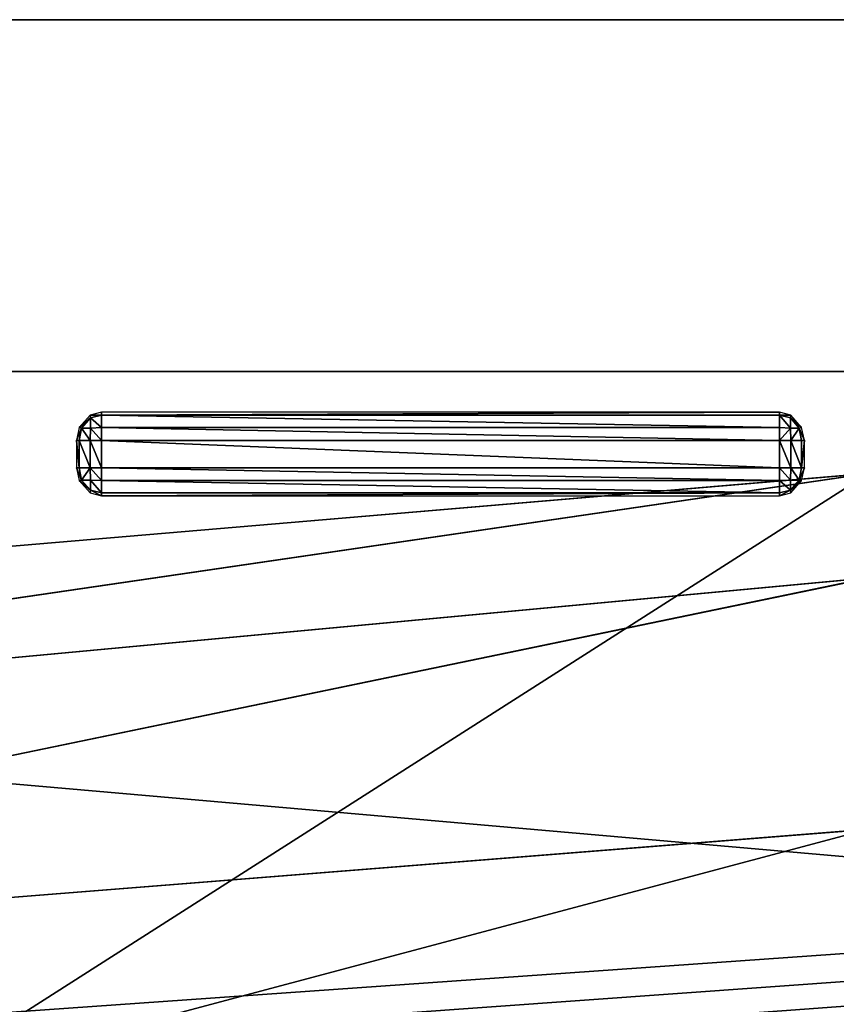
# Model space of a CAD drawing. Extents: x -6.9 to 15.4, y -1.3 to 1.1.
# Tile 18 of 52: x -0.0798 to -0.0584, y -0.2812 to -0.2554. Entities that reach past the tile are written whole.
import ezdxf

# ---------------------------------------------------------------- set-up
doc = ezdxf.new("R2010")
doc.units = 0
doc.header["$LTSCALE"] = 0.0254
doc.layers.get('0').update_dxf_attribs({"color": 13, "linetype": 'CONTINUOUS'})

# ---------------------------------------------------------------- blocks, each defined once
blk = doc.blocks.new('GROUP8_1')
at = {"color": 0}
for p, q in [((0.296252, 0.022473, 0.382048), (-0.296252, 0.022473, 0.382048)), ((0.296252, 0.022473, 0.382048), (-0.296252, 0.022473, 0.382048)), ((-0.289859, 0.022473, -0.309772), (0.291538, 0.022473, -0.309772)), ((-0.289859, 0.022473, -0.309772), (0.291538, 0.022473, -0.309772)), ((0.204504, 0.01323, 0.311502), (-0.203486, 0.01323, 0.311502)), ((-0.203486, 0.01323, 0.259289), (0.204504, 0.01323, 0.259289)), ((-0.203486, 0.01323, 0.259289), (0.204504, 0.01323, 0.259289)), ((0.204504, 0.01323, 0.311502), (-0.203486, 0.01323, 0.311502))]:
    blk.add_line(p, q, dxfattribs=at)
at = {"color": 8}
mesh = blk.add_polyface(dxfattribs=at)
corners = [(-0.298009, 0.022473, 0.38027), (0.291538, 0.022473, -0.309772), (-0.289859, 0.022473, -0.309772), (0.298014, 0.022473, 0.38027), (0.296252, 0.022473, 0.382048), (-0.296252, 0.022473, 0.382048)]
mesh.append_faces([[corners[k] for k in face] for face in [(0, 1, 2), (4, 0, 5)]], dxfattribs={"vtx0": -1, "color": 8})
mesh.append_faces([[corners[k] for k in face] for face in [(1, 0, 3), (3, 0, 4)]], dxfattribs={"vtx0": -1, "vtx1": -1, "color": 8})
mesh = blk.add_polyface(dxfattribs=at)
corners = [(-0.296011, -0.019821, 0.382048), (-0.296252, 0.022473, 0.382048), (-0.296252, -0.018557, 0.382048), (0.296252, 0.022473, 0.382048), (-0.295333, -0.020854, 0.382048), (-0.2943, -0.021532, 0.382048), (-0.293036, -0.021773, 0.382048), (0.293036, -0.021773, 0.382048), (0.2943, -0.021532, 0.382048), (0.295333, -0.020854, 0.382048), (0.296011, -0.019821, 0.382048), (0.296252, -0.018557, 0.382048)]
mesh.append_faces([[corners[k] for k in face] for face in [(0, 1, 2), (3, 10, 11)]], dxfattribs={"vtx0": -1, "color": 8})
mesh.append_faces([[corners[k] for k in face] for face in [(1, 0, 3)]], dxfattribs={"vtx0": -1, "vtx1": -1, "color": 8})
mesh.append_faces([[corners[k] for k in face] for face in [(3, 0, 4), (3, 4, 5), (3, 5, 6), (3, 6, 7), (3, 7, 8), (3, 8, 9), (3, 9, 10)]], dxfattribs={"vtx0": -1, "vtx2": -1, "color": 8})
mesh = blk.add_polyface(dxfattribs=at)
corners = [(0.291538, 0.022473, -0.309772), (-0.289859, -0.018378, -0.309772), (-0.289859, 0.022473, -0.309772), (0.291538, -0.018378, -0.309772)]
mesh.append_faces([[corners[k] for k in face] for face in [(0, 1, 2), (1, 0, 3)]], dxfattribs={"vtx0": -1, "color": 8})
mesh = blk.add_polyface(dxfattribs=at)
corners = [(0.204504, 0.01323, 0.311502), (-0.203486, 0.01323, 0.259289), (0.204504, 0.01323, 0.259289), (-0.203486, 0.01323, 0.311502)]
mesh.append_faces([[corners[k] for k in face] for face in [(0, 1, 2), (1, 0, 3)]], dxfattribs={"vtx0": -1, "color": 8})
mesh = blk.add_polyface(dxfattribs=at)
corners = [(0.204504, -0.022473, 0.259289), (-0.203486, 0.01323, 0.259289), (-0.203486, -0.022473, 0.259289), (0.204504, 0.01323, 0.259289)]
mesh.append_faces([[corners[k] for k in face] for face in [(0, 1, 2), (1, 0, 3)]], dxfattribs={"vtx0": -1, "color": 8})
mesh = blk.add_polyface(dxfattribs=at)
corners = [(0.204504, 0.01323, 0.311502), (-0.203486, -0.022473, 0.311502), (-0.203486, 0.01323, 0.311502), (0.204504, -0.022473, 0.311502)]
mesh.append_faces([[corners[k] for k in face] for face in [(0, 1, 2), (1, 0, 3)]], dxfattribs={"vtx0": -1, "color": 8})
blk = doc.blocks.new('GROUP15_1')
at = {"color": 0}
for p, q in [((0.059863, -0.027377, -0.013693), (0.059566, -0.027458, -0.013693)), ((0.077685, -0.027377, -0.013693), (0.059863, -0.027377, -0.013693)), ((0.059863, -0.027377, -0.013693), (0.059863, -0.027459, -0.013404)), ((0.059863, -0.027377, -0.013693), (0.059863, -0.027459, -0.013404)), ((0.077685, -0.027459, -0.013404), (0.077685, -0.027377, -0.013693)), ((0.077982, -0.027458, -0.013693), (0.077685, -0.027377, -0.013693)), ((0.077685, -0.027459, -0.013404), (0.077685, -0.027377, -0.013693)), ((0.059566, -0.027458, -0.013693), (0.059281, -0.027781, -0.013693)), ((0.059342, -0.027795, -0.013416), (0.059578, -0.027527, -0.013416)), ((0.059342, -0.027795, -0.013416), (0.059578, -0.027527, -0.013416)), ((0.059578, -0.027527, -0.013416), (0.059566, -0.027458, -0.013693)), ((0.059578, -0.027527, -0.013416), (0.059566, -0.027458, -0.013693)), ((0.059863, -0.027459, -0.013404), (0.059578, -0.027527, -0.013416)), ((0.059863, -0.027459, -0.013404), (0.059578, -0.027527, -0.013416)), ((0.059578, -0.027527, -0.013416), (0.059578, -0.027795, -0.013187)), ((0.059578, -0.027527, -0.013416), (0.059578, -0.027795, -0.013187)), ((0.077685, -0.027459, -0.013404), (0.059863, -0.027459, -0.013404)), ((0.059863, -0.027459, -0.013404), (0.059863, -0.027782, -0.013128)), ((0.077685, -0.027459, -0.013404), (0.059863, -0.027459, -0.013404)), ((0.059863, -0.027459, -0.013404), (0.059863, -0.027782, -0.013128)), ((0.077685, -0.027782, -0.013128), (0.077685, -0.027459, -0.013404)), ((0.077685, -0.027782, -0.013128), (0.077685, -0.027459, -0.013404)), ((0.07797, -0.027527, -0.013416), (0.077685, -0.027459, -0.013404)), ((0.07797, -0.027527, -0.013416), (0.077685, -0.027459, -0.013404)), ((0.077982, -0.027458, -0.013693), (0.07797, -0.027527, -0.013416)), ((0.077982, -0.027458, -0.013693), (0.07797, -0.027527, -0.013416)), ((0.07797, -0.027795, -0.013187), (0.07797, -0.027527, -0.013416)), ((0.07797, -0.027527, -0.013416), (0.078207, -0.027795, -0.013416)), ((0.07797, -0.027795, -0.013187), (0.07797, -0.027527, -0.013416)), ((0.07797, -0.027527, -0.013416), (0.078207, -0.027795, -0.013416)), ((0.078267, -0.027781, -0.013693), (0.077982, -0.027458, -0.013693)), ((0.059281, -0.027781, -0.013693), (0.05921, -0.028118, -0.013694)), ((0.059281, -0.027781, -0.013693), (0.059342, -0.027795, -0.013416)), ((0.059281, -0.027781, -0.013693), (0.059342, -0.027795, -0.013416)), ((0.059342, -0.027795, -0.013416), (0.059281, -0.028119, -0.013405)), ((0.059342, -0.027795, -0.013416), (0.059281, -0.028119, -0.013405)), ((0.059578, -0.027795, -0.013187), (0.059342, -0.027795, -0.013416)), ((0.059578, -0.027795, -0.013187), (0.059342, -0.027795, -0.013416)), ((0.059566, -0.028119, -0.013128), (0.059578, -0.027795, -0.013187)), ((0.059566, -0.028119, -0.013128), (0.059578, -0.027795, -0.013187)), ((0.059578, -0.027795, -0.013187), (0.059863, -0.027782, -0.013128)), ((0.059578, -0.027795, -0.013187), (0.059863, -0.027782, -0.013128)), ((0.059863, -0.027782, -0.013128), (0.077685, -0.027782, -0.013128)), ((0.059863, -0.027782, -0.013128), (0.077685, -0.027782, -0.013128)), ((0.059863, -0.027782, -0.013128), (0.059863, -0.028119, -0.013059)), ((0.059863, -0.027782, -0.013128), (0.059863, -0.028119, -0.013059)), ((0.077685, -0.028119, -0.013059), (0.077685, -0.027782, -0.013128)), ((0.077685, -0.027782, -0.013128), (0.07797, -0.027795, -0.013187)), ((0.077685, -0.028119, -0.013059), (0.077685, -0.027782, -0.013128)), ((0.077685, -0.027782, -0.013128), (0.07797, -0.027795, -0.013187)), ((0.078207, -0.027795, -0.013416), (0.07797, -0.027795, -0.013187)), ((0.07797, -0.027795, -0.013187), (0.077982, -0.028119, -0.013128)), ((0.078207, -0.027795, -0.013416), (0.07797, -0.027795, -0.013187)), ((0.07797, -0.027795, -0.013187), (0.077982, -0.028119, -0.013128)), ((0.078207, -0.027795, -0.013416), (0.078267, -0.027781, -0.013693)), ((0.078207, -0.027795, -0.013416), (0.078267, -0.027781, -0.013693)), ((0.078267, -0.028119, -0.013405), (0.078207, -0.027795, -0.013416)), ((0.078267, -0.028119, -0.013405), (0.078207, -0.027795, -0.013416)), ((0.078339, -0.028118, -0.013694), (0.078267, -0.027781, -0.013693)), ((0.059281, -0.028119, -0.013405), (0.05921, -0.028118, -0.013694)), ((0.05921, -0.028118, -0.013694), (0.05921, -0.028836, -0.013695)), ((0.059281, -0.028119, -0.013405), (0.05921, -0.028118, -0.013694)), ((0.059566, -0.028119, -0.013128), (0.059281, -0.028119, -0.013405)), ((0.059281, -0.028119, -0.013405), (0.059281, -0.028837, -0.013406)), ((0.059281, -0.028119, -0.013405), (0.059281, -0.028837, -0.013406)), ((0.059566, -0.028119, -0.013128), (0.059281, -0.028119, -0.013405)), ((0.059566, -0.028837, -0.013129), (0.059566, -0.028119, -0.013128)), ((0.059863, -0.028119, -0.013059), (0.059566, -0.028119, -0.013128)), ((0.059566, -0.028837, -0.013129), (0.059566, -0.028119, -0.013128)), ((0.059863, -0.028119, -0.013059), (0.059566, -0.028119, -0.013128)), ((0.077685, -0.028119, -0.013059), (0.059863, -0.028119, -0.013059)), ((0.059863, -0.028119, -0.013059), (0.059863, -0.028837, -0.01306)), ((0.059863, -0.028119, -0.013059), (0.059863, -0.028837, -0.01306)), ((0.077685, -0.028119, -0.013059), (0.059863, -0.028119, -0.013059)), ((0.077685, -0.028837, -0.01306), (0.077685, -0.028119, -0.013059)), ((0.077982, -0.028119, -0.013128), (0.077685, -0.028119, -0.013059)), ((0.077685, -0.028837, -0.01306), (0.077685, -0.028119, -0.013059)), ((0.077982, -0.028119, -0.013128), (0.077685, -0.028119, -0.013059)), ((0.078267, -0.028119, -0.013405), (0.077982, -0.028119, -0.013128)), ((0.077982, -0.028119, -0.013128), (0.077982, -0.028837, -0.013129)), ((0.077982, -0.028119, -0.013128), (0.077982, -0.028837, -0.013129)), ((0.078267, -0.028119, -0.013405), (0.077982, -0.028119, -0.013128)), ((0.078339, -0.028118, -0.013694), (0.078267, -0.028119, -0.013405)), ((0.078339, -0.028118, -0.013694), (0.078267, -0.028119, -0.013405)), ((0.078267, -0.028119, -0.013405), (0.078267, -0.028837, -0.013406)), ((0.078267, -0.028119, -0.013405), (0.078267, -0.028837, -0.013406)), ((0.078339, -0.028836, -0.013695), (0.078339, -0.028118, -0.013694)), ((0.05921, -0.028836, -0.013695), (0.059281, -0.028837, -0.013406)), ((0.05921, -0.028836, -0.013695), (0.059281, -0.028837, -0.013406)), ((0.05921, -0.028836, -0.013695), (0.059281, -0.029173, -0.013695)), ((0.059281, -0.028837, -0.013406), (0.059566, -0.028837, -0.013129)), ((0.059281, -0.028837, -0.013406), (0.059566, -0.028837, -0.013129)), ((0.059281, -0.028837, -0.013406), (0.059342, -0.02916, -0.013418)), ((0.059281, -0.028837, -0.013406), (0.059342, -0.02916, -0.013418)), ((0.059566, -0.028837, -0.013129), (0.059863, -0.028837, -0.01306)), ((0.059578, -0.029161, -0.013188), (0.059566, -0.028837, -0.013129)), ((0.059566, -0.028837, -0.013129), (0.059863, -0.028837, -0.01306)), ((0.059578, -0.029161, -0.013188), (0.059566, -0.028837, -0.013129)), ((0.059863, -0.028837, -0.01306), (0.077685, -0.028837, -0.01306)), ((0.059863, -0.028837, -0.01306), (0.077685, -0.028837, -0.01306)), ((0.059863, -0.028837, -0.01306), (0.059863, -0.029174, -0.013129)), ((0.059863, -0.028837, -0.01306), (0.059863, -0.029174, -0.013129)), ((0.077685, -0.028837, -0.01306), (0.077982, -0.028837, -0.013129)), ((0.077685, -0.029174, -0.013129), (0.077685, -0.028837, -0.01306)), ((0.077685, -0.028837, -0.01306), (0.077982, -0.028837, -0.013129)), ((0.077685, -0.029174, -0.013129), (0.077685, -0.028837, -0.01306)), ((0.077982, -0.028837, -0.013129), (0.07797, -0.029161, -0.013188)), ((0.077982, -0.028837, -0.013129), (0.07797, -0.029161, -0.013188)), ((0.077982, -0.028837, -0.013129), (0.078267, -0.028837, -0.013406)), ((0.077982, -0.028837, -0.013129), (0.078267, -0.028837, -0.013406)), ((0.078207, -0.02916, -0.013418), (0.078267, -0.028837, -0.013406)), ((0.078207, -0.02916, -0.013418), (0.078267, -0.028837, -0.013406)), ((0.078267, -0.028837, -0.013406), (0.078339, -0.028836, -0.013695)), ((0.078267, -0.029173, -0.013695), (0.078339, -0.028836, -0.013695)), ((0.078267, -0.028837, -0.013406), (0.078339, -0.028836, -0.013695)), ((0.059342, -0.02916, -0.013418), (0.059281, -0.029173, -0.013695)), ((0.059342, -0.02916, -0.013418), (0.059281, -0.029173, -0.013695)), ((0.059281, -0.029173, -0.013695), (0.059566, -0.029496, -0.013695)), ((0.059578, -0.029428, -0.013418), (0.059342, -0.02916, -0.013418)), ((0.059342, -0.02916, -0.013418), (0.059578, -0.029161, -0.013188)), ((0.059342, -0.02916, -0.013418), (0.059578, -0.029161, -0.013188)), ((0.059578, -0.029428, -0.013418), (0.059342, -0.02916, -0.013418)), ((0.059863, -0.029174, -0.013129), (0.059578, -0.029161, -0.013188)), ((0.059578, -0.029161, -0.013188), (0.059578, -0.029428, -0.013418)), ((0.059578, -0.029161, -0.013188), (0.059578, -0.029428, -0.013418)), ((0.059863, -0.029174, -0.013129), (0.059578, -0.029161, -0.013188)), ((0.077685, -0.029174, -0.013129), (0.059863, -0.029174, -0.013129)), ((0.059863, -0.029174, -0.013129), (0.059863, -0.029497, -0.013406)), ((0.077685, -0.029174, -0.013129), (0.059863, -0.029174, -0.013129)), ((0.059863, -0.029174, -0.013129), (0.059863, -0.029497, -0.013406)), ((0.07797, -0.029161, -0.013188), (0.077685, -0.029174, -0.013129)), ((0.07797, -0.029161, -0.013188), (0.077685, -0.029174, -0.013129)), ((0.077685, -0.029497, -0.013406), (0.077685, -0.029174, -0.013129)), ((0.077685, -0.029497, -0.013406), (0.077685, -0.029174, -0.013129)), ((0.07797, -0.029161, -0.013188), (0.078207, -0.02916, -0.013418)), ((0.078207, -0.02916, -0.013418), (0.07797, -0.029428, -0.013418)), ((0.07797, -0.029161, -0.013188), (0.078207, -0.02916, -0.013418)), ((0.078207, -0.02916, -0.013418), (0.07797, -0.029428, -0.013418)), ((0.07797, -0.029428, -0.013418), (0.07797, -0.029161, -0.013188)), ((0.07797, -0.029428, -0.013418), (0.07797, -0.029161, -0.013188)), ((0.077982, -0.029496, -0.013695), (0.078267, -0.029173, -0.013695)), ((0.078267, -0.029173, -0.013695), (0.078207, -0.02916, -0.013418)), ((0.078267, -0.029173, -0.013695), (0.078207, -0.02916, -0.013418)), ((0.059566, -0.029496, -0.013695), (0.059578, -0.029428, -0.013418)), ((0.059566, -0.029496, -0.013695), (0.059578, -0.029428, -0.013418)), ((0.059566, -0.029496, -0.013695), (0.059863, -0.029577, -0.013695)), ((0.059578, -0.029428, -0.013418), (0.059863, -0.029497, -0.013406)), ((0.059578, -0.029428, -0.013418), (0.059863, -0.029497, -0.013406)), ((0.077685, -0.029497, -0.013406), (0.059863, -0.029497, -0.013406)), ((0.059863, -0.029497, -0.013406), (0.059863, -0.029577, -0.013695)), ((0.077685, -0.029497, -0.013406), (0.059863, -0.029497, -0.013406)), ((0.059863, -0.029497, -0.013406), (0.059863, -0.029577, -0.013695)), ((0.077685, -0.029497, -0.013406), (0.07797, -0.029428, -0.013418)), ((0.077685, -0.029497, -0.013406), (0.07797, -0.029428, -0.013418)), ((0.077685, -0.029577, -0.013695), (0.077982, -0.029496, -0.013695)), ((0.077685, -0.029577, -0.013695), (0.077685, -0.029497, -0.013406)), ((0.077685, -0.029577, -0.013695), (0.077685, -0.029497, -0.013406)), ((0.07797, -0.029428, -0.013418), (0.077982, -0.029496, -0.013695)), ((0.07797, -0.029428, -0.013418), (0.077982, -0.029496, -0.013695)), ((0.059863, -0.029577, -0.013695), (0.077685, -0.029577, -0.013695))]:
    blk.add_line(p, q, dxfattribs=at)
at = {"color": 8}
mesh = blk.add_polyface(dxfattribs=at)
corners = [(0.059578, -0.027527, -0.013416), (0.059863, -0.027377, -0.013693), (0.059566, -0.027458, -0.013693), (0.059863, -0.027459, -0.013404)]
mesh.append_faces([[corners[k] for k in face] for face in [(0, 1, 2), (1, 0, 3)]], dxfattribs={"vtx0": -1, "color": 8})
mesh = blk.add_polyface(dxfattribs=at)
corners = [(0.059863, -0.027459, -0.013404), (0.077685, -0.027377, -0.013693), (0.059863, -0.027377, -0.013693), (0.077685, -0.027459, -0.013404)]
mesh.append_faces([[corners[k] for k in face] for face in [(0, 1, 2), (1, 0, 3)]], dxfattribs={"vtx0": -1, "color": 8})
mesh = blk.add_polyface(dxfattribs=at)
corners = [(0.077685, -0.027377, -0.013693), (0.07797, -0.027527, -0.013416), (0.077982, -0.027458, -0.013693), (0.077685, -0.027459, -0.013404)]
mesh.append_faces([[corners[k] for k in face] for face in [(0, 1, 2), (1, 0, 3)]], dxfattribs={"vtx0": -1, "color": 8})
mesh = blk.add_polyface(dxfattribs=at)
corners = [(0.059578, -0.027527, -0.013416), (0.059281, -0.027781, -0.013693), (0.059342, -0.027795, -0.013416), (0.059566, -0.027458, -0.013693)]
mesh.append_faces([[corners[k] for k in face] for face in [(0, 1, 2), (1, 0, 3)]], dxfattribs={"vtx0": -1, "color": 8})
mesh = blk.add_polyface(dxfattribs=at)
corners = [(0.059578, -0.027527, -0.013416), (0.059342, -0.027795, -0.013416), (0.059578, -0.027795, -0.013187)]
mesh.append_faces([[corners[k] for k in face] for face in [(0, 1, 2)]], dxfattribs={"color": 8})
mesh = blk.add_polyface(dxfattribs=at)
corners = [(0.059863, -0.027782, -0.013128), (0.059578, -0.027527, -0.013416), (0.059578, -0.027795, -0.013187), (0.059863, -0.027459, -0.013404)]
mesh.append_faces([[corners[k] for k in face] for face in [(0, 1, 2), (1, 0, 3)]], dxfattribs={"vtx0": -1, "color": 8})
mesh = blk.add_polyface(dxfattribs=at)
corners = [(0.077685, -0.027782, -0.013128), (0.059863, -0.027459, -0.013404), (0.059863, -0.027782, -0.013128), (0.077685, -0.027459, -0.013404)]
mesh.append_faces([[corners[k] for k in face] for face in [(0, 1, 2), (1, 0, 3)]], dxfattribs={"vtx0": -1, "color": 8})
mesh = blk.add_polyface(dxfattribs=at)
corners = [(0.07797, -0.027795, -0.013187), (0.077685, -0.027459, -0.013404), (0.077685, -0.027782, -0.013128), (0.07797, -0.027527, -0.013416)]
mesh.append_faces([[corners[k] for k in face] for face in [(0, 1, 2), (1, 0, 3)]], dxfattribs={"vtx0": -1, "color": 8})
mesh = blk.add_polyface(dxfattribs=at)
corners = [(0.078267, -0.027781, -0.013693), (0.07797, -0.027527, -0.013416), (0.078207, -0.027795, -0.013416), (0.077982, -0.027458, -0.013693)]
mesh.append_faces([[corners[k] for k in face] for face in [(0, 1, 2), (1, 0, 3)]], dxfattribs={"vtx0": -1, "color": 8})
mesh = blk.add_polyface(dxfattribs=at)
corners = [(0.078207, -0.027795, -0.013416), (0.07797, -0.027527, -0.013416), (0.07797, -0.027795, -0.013187)]
mesh.append_faces([[corners[k] for k in face] for face in [(0, 1, 2)]], dxfattribs={"color": 8})
mesh = blk.add_polyface(dxfattribs=at)
corners = [(0.059342, -0.027795, -0.013416), (0.05921, -0.028118, -0.013694), (0.059281, -0.028119, -0.013405), (0.059281, -0.027781, -0.013693)]
mesh.append_faces([[corners[k] for k in face] for face in [(0, 1, 2), (1, 0, 3)]], dxfattribs={"vtx0": -1, "color": 8})
mesh = blk.add_polyface(dxfattribs=at)
corners = [(0.059566, -0.028119, -0.013128), (0.059342, -0.027795, -0.013416), (0.059281, -0.028119, -0.013405), (0.059578, -0.027795, -0.013187)]
mesh.append_faces([[corners[k] for k in face] for face in [(0, 1, 2), (1, 0, 3)]], dxfattribs={"vtx0": -1, "color": 8})
mesh = blk.add_polyface(dxfattribs=at)
corners = [(0.059863, -0.028119, -0.013059), (0.059578, -0.027795, -0.013187), (0.059566, -0.028119, -0.013128), (0.059863, -0.027782, -0.013128)]
mesh.append_faces([[corners[k] for k in face] for face in [(0, 1, 2), (1, 0, 3)]], dxfattribs={"vtx0": -1, "color": 8})
mesh = blk.add_polyface(dxfattribs=at)
corners = [(0.077685, -0.028119, -0.013059), (0.059863, -0.027782, -0.013128), (0.059863, -0.028119, -0.013059), (0.077685, -0.027782, -0.013128)]
mesh.append_faces([[corners[k] for k in face] for face in [(0, 1, 2), (1, 0, 3)]], dxfattribs={"vtx0": -1, "color": 8})
mesh = blk.add_polyface(dxfattribs=at)
corners = [(0.077982, -0.028119, -0.013128), (0.077685, -0.027782, -0.013128), (0.077685, -0.028119, -0.013059), (0.07797, -0.027795, -0.013187)]
mesh.append_faces([[corners[k] for k in face] for face in [(0, 1, 2), (1, 0, 3)]], dxfattribs={"vtx0": -1, "color": 8})
mesh = blk.add_polyface(dxfattribs=at)
corners = [(0.077982, -0.028119, -0.013128), (0.078207, -0.027795, -0.013416), (0.07797, -0.027795, -0.013187), (0.078267, -0.028119, -0.013405)]
mesh.append_faces([[corners[k] for k in face] for face in [(0, 1, 2), (1, 0, 3)]], dxfattribs={"vtx0": -1, "color": 8})
mesh = blk.add_polyface(dxfattribs=at)
corners = [(0.078339, -0.028118, -0.013694), (0.078207, -0.027795, -0.013416), (0.078267, -0.028119, -0.013405), (0.078267, -0.027781, -0.013693)]
mesh.append_faces([[corners[k] for k in face] for face in [(0, 1, 2), (1, 0, 3)]], dxfattribs={"vtx0": -1, "color": 8})
mesh = blk.add_polyface(dxfattribs=at)
corners = [(0.059281, -0.028119, -0.013405), (0.05921, -0.028836, -0.013695), (0.059281, -0.028837, -0.013406), (0.05921, -0.028118, -0.013694)]
mesh.append_faces([[corners[k] for k in face] for face in [(0, 1, 2), (1, 0, 3)]], dxfattribs={"vtx0": -1, "color": 8})
mesh = blk.add_polyface(dxfattribs=at)
corners = [(0.059566, -0.028837, -0.013129), (0.059281, -0.028119, -0.013405), (0.059281, -0.028837, -0.013406), (0.059566, -0.028119, -0.013128)]
mesh.append_faces([[corners[k] for k in face] for face in [(0, 1, 2), (1, 0, 3)]], dxfattribs={"vtx0": -1, "color": 8})
mesh = blk.add_polyface(dxfattribs=at)
corners = [(0.059863, -0.028837, -0.01306), (0.059566, -0.028119, -0.013128), (0.059566, -0.028837, -0.013129), (0.059863, -0.028119, -0.013059)]
mesh.append_faces([[corners[k] for k in face] for face in [(0, 1, 2), (1, 0, 3)]], dxfattribs={"vtx0": -1, "color": 8})
mesh = blk.add_polyface(dxfattribs=at)
corners = [(0.077685, -0.028837, -0.01306), (0.059863, -0.028119, -0.013059), (0.059863, -0.028837, -0.01306), (0.077685, -0.028119, -0.013059)]
mesh.append_faces([[corners[k] for k in face] for face in [(0, 1, 2), (1, 0, 3)]], dxfattribs={"vtx0": -1, "color": 8})
mesh = blk.add_polyface(dxfattribs=at)
corners = [(0.077982, -0.028837, -0.013129), (0.077685, -0.028119, -0.013059), (0.077685, -0.028837, -0.01306), (0.077982, -0.028119, -0.013128)]
mesh.append_faces([[corners[k] for k in face] for face in [(0, 1, 2), (1, 0, 3)]], dxfattribs={"vtx0": -1, "color": 8})
mesh = blk.add_polyface(dxfattribs=at)
corners = [(0.078267, -0.028837, -0.013406), (0.077982, -0.028119, -0.013128), (0.077982, -0.028837, -0.013129), (0.078267, -0.028119, -0.013405)]
mesh.append_faces([[corners[k] for k in face] for face in [(0, 1, 2), (1, 0, 3)]], dxfattribs={"vtx0": -1, "color": 8})
mesh = blk.add_polyface(dxfattribs=at)
corners = [(0.078339, -0.028836, -0.013695), (0.078267, -0.028119, -0.013405), (0.078267, -0.028837, -0.013406), (0.078339, -0.028118, -0.013694)]
mesh.append_faces([[corners[k] for k in face] for face in [(0, 1, 2), (1, 0, 3)]], dxfattribs={"vtx0": -1, "color": 8})
mesh = blk.add_polyface(dxfattribs=at)
corners = [(0.059342, -0.02916, -0.013418), (0.05921, -0.028836, -0.013695), (0.059281, -0.029173, -0.013695), (0.059281, -0.028837, -0.013406)]
mesh.append_faces([[corners[k] for k in face] for face in [(0, 1, 2), (1, 0, 3)]], dxfattribs={"vtx0": -1, "color": 8})
mesh = blk.add_polyface(dxfattribs=at)
corners = [(0.059342, -0.02916, -0.013418), (0.059566, -0.028837, -0.013129), (0.059281, -0.028837, -0.013406), (0.059578, -0.029161, -0.013188)]
mesh.append_faces([[corners[k] for k in face] for face in [(0, 1, 2), (1, 0, 3)]], dxfattribs={"vtx0": -1, "color": 8})
mesh = blk.add_polyface(dxfattribs=at)
corners = [(0.059578, -0.029161, -0.013188), (0.059863, -0.028837, -0.01306), (0.059566, -0.028837, -0.013129), (0.059863, -0.029174, -0.013129)]
mesh.append_faces([[corners[k] for k in face] for face in [(0, 1, 2), (1, 0, 3)]], dxfattribs={"vtx0": -1, "color": 8})
mesh = blk.add_polyface(dxfattribs=at)
corners = [(0.077685, -0.029174, -0.013129), (0.059863, -0.028837, -0.01306), (0.059863, -0.029174, -0.013129), (0.077685, -0.028837, -0.01306)]
mesh.append_faces([[corners[k] for k in face] for face in [(0, 1, 2), (1, 0, 3)]], dxfattribs={"vtx0": -1, "color": 8})
mesh = blk.add_polyface(dxfattribs=at)
corners = [(0.07797, -0.029161, -0.013188), (0.077685, -0.028837, -0.01306), (0.077685, -0.029174, -0.013129), (0.077982, -0.028837, -0.013129)]
mesh.append_faces([[corners[k] for k in face] for face in [(0, 1, 2), (1, 0, 3)]], dxfattribs={"vtx0": -1, "color": 8})
mesh = blk.add_polyface(dxfattribs=at)
corners = [(0.078207, -0.02916, -0.013418), (0.077982, -0.028837, -0.013129), (0.07797, -0.029161, -0.013188), (0.078267, -0.028837, -0.013406)]
mesh.append_faces([[corners[k] for k in face] for face in [(0, 1, 2), (1, 0, 3)]], dxfattribs={"vtx0": -1, "color": 8})
mesh = blk.add_polyface(dxfattribs=at)
corners = [(0.078339, -0.028836, -0.013695), (0.078207, -0.02916, -0.013418), (0.078267, -0.029173, -0.013695), (0.078267, -0.028837, -0.013406)]
mesh.append_faces([[corners[k] for k in face] for face in [(0, 1, 2), (1, 0, 3)]], dxfattribs={"vtx0": -1, "color": 8})
mesh = blk.add_polyface(dxfattribs=at)
corners = [(0.059578, -0.029428, -0.013418), (0.059281, -0.029173, -0.013695), (0.059566, -0.029496, -0.013695), (0.059342, -0.02916, -0.013418)]
mesh.append_faces([[corners[k] for k in face] for face in [(0, 1, 2), (1, 0, 3)]], dxfattribs={"vtx0": -1, "color": 8})
mesh = blk.add_polyface(dxfattribs=at)
corners = [(0.059578, -0.029161, -0.013188), (0.059342, -0.02916, -0.013418), (0.059578, -0.029428, -0.013418)]
mesh.append_faces([[corners[k] for k in face] for face in [(0, 1, 2)]], dxfattribs={"color": 8})
mesh = blk.add_polyface(dxfattribs=at)
corners = [(0.059863, -0.029497, -0.013406), (0.059578, -0.029161, -0.013188), (0.059578, -0.029428, -0.013418), (0.059863, -0.029174, -0.013129)]
mesh.append_faces([[corners[k] for k in face] for face in [(0, 1, 2), (1, 0, 3)]], dxfattribs={"vtx0": -1, "color": 8})
mesh = blk.add_polyface(dxfattribs=at)
corners = [(0.077685, -0.029497, -0.013406), (0.059863, -0.029174, -0.013129), (0.059863, -0.029497, -0.013406), (0.077685, -0.029174, -0.013129)]
mesh.append_faces([[corners[k] for k in face] for face in [(0, 1, 2), (1, 0, 3)]], dxfattribs={"vtx0": -1, "color": 8})
mesh = blk.add_polyface(dxfattribs=at)
corners = [(0.07797, -0.029428, -0.013418), (0.077685, -0.029174, -0.013129), (0.077685, -0.029497, -0.013406), (0.07797, -0.029161, -0.013188)]
mesh.append_faces([[corners[k] for k in face] for face in [(0, 1, 2), (1, 0, 3)]], dxfattribs={"vtx0": -1, "color": 8})
mesh = blk.add_polyface(dxfattribs=at)
corners = [(0.078267, -0.029173, -0.013695), (0.07797, -0.029428, -0.013418), (0.077982, -0.029496, -0.013695), (0.078207, -0.02916, -0.013418)]
mesh.append_faces([[corners[k] for k in face] for face in [(0, 1, 2), (1, 0, 3)]], dxfattribs={"vtx0": -1, "color": 8})
mesh = blk.add_polyface(dxfattribs=at)
corners = [(0.078207, -0.02916, -0.013418), (0.07797, -0.029161, -0.013188), (0.07797, -0.029428, -0.013418)]
mesh.append_faces([[corners[k] for k in face] for face in [(0, 1, 2)]], dxfattribs={"color": 8})
mesh = blk.add_polyface(dxfattribs=at)
corners = [(0.059863, -0.029497, -0.013406), (0.059566, -0.029496, -0.013695), (0.059863, -0.029577, -0.013695), (0.059578, -0.029428, -0.013418)]
mesh.append_faces([[corners[k] for k in face] for face in [(0, 1, 2), (1, 0, 3)]], dxfattribs={"vtx0": -1, "color": 8})
mesh = blk.add_polyface(dxfattribs=at)
corners = [(0.077685, -0.029497, -0.013406), (0.059863, -0.029577, -0.013695), (0.077685, -0.029577, -0.013695), (0.059863, -0.029497, -0.013406)]
mesh.append_faces([[corners[k] for k in face] for face in [(0, 1, 2), (1, 0, 3)]], dxfattribs={"vtx0": -1, "color": 8})
mesh = blk.add_polyface(dxfattribs=at)
corners = [(0.077982, -0.029496, -0.013695), (0.077685, -0.029497, -0.013406), (0.077685, -0.029577, -0.013695), (0.07797, -0.029428, -0.013418)]
mesh.append_faces([[corners[k] for k in face] for face in [(0, 1, 2), (1, 0, 3)]], dxfattribs={"vtx0": -1, "color": 8})
blk = doc.blocks.new('GROUP9_1')
at = {"color": 8}
blk.add_blockref('GROUP15_1', (0, 0), dxfattribs=at)
blk = doc.blocks.new('GROUP24_1')
at = {"color": 0}
for p, q in [((-0.057128, 0.010549, 0.302532), (-0.108848, 0.002972, 0.292071)), ((-0.057128, 0.010549, 0.302532), (-0.108848, 0.002972, 0.292071)), ((-0.057128, 0.010549, 0.302532), (-0.108848, 0.006152, 0.302532)), ((-0.057128, 0.010549, 0.302532), (-0.108848, 0.006152, 0.302532)), ((-0.108848, 0.002972, 0.292071), (-0.05713, 0.007799, 0.292071)), ((-0.108848, 0.002972, 0.292071), (-0.05713, 0.007799, 0.292071)), ((-0.108848, -0.002919, 0.282151), (-0.05713, 0.007799, 0.292071)), ((-0.108848, -0.002919, 0.282151), (-0.05713, 0.007799, 0.292071)), ((-0.108848, -0.002919, 0.282151), (-0.057132, 0.001195, 0.281225)), ((-0.057132, 0.001195, 0.281225), (-0.108848, -0.012587, 0.270747)), ((-0.057132, 0.001195, 0.281225), (-0.108848, -0.012587, 0.270747)), ((-0.108848, -0.002919, 0.282151), (-0.057132, 0.001195, 0.281225))]:
    blk.add_line(p, q, dxfattribs=at)
at = {"color": 8}
mesh = blk.add_polyface(dxfattribs=at)
corners = [(-0.057128, 0.010549, 0.302532), (-0.108848, 0.002972, 0.292071), (-0.05713, 0.007799, 0.292071)]
mesh.append_faces([[corners[k] for k in face] for face in [(0, 1, 2)]], dxfattribs={"color": 8})
mesh = blk.add_polyface(dxfattribs=at)
corners = [(-0.108848, 0.006152, 0.302532), (-0.108848, 0.002972, 0.292071), (-0.057128, 0.010549, 0.302532)]
mesh.append_faces([[corners[k] for k in face] for face in [(0, 1, 2)]], dxfattribs={"color": 8})
mesh = blk.add_polyface(dxfattribs=at)
corners = [(-0.057128, 0.010549, 0.302532), (-0.108848, -0.022473, 0.302532), (-0.108848, 0.006152, 0.302532), (-0.057126, -0.022473, 0.302532)]
mesh.append_faces([[corners[k] for k in face] for face in [(0, 1, 2), (1, 0, 3)]], dxfattribs={"vtx0": -1, "color": 8})
mesh = blk.add_polyface(dxfattribs=at)
corners = [(-0.108848, 0.002972, 0.292071), (-0.108848, -0.002919, 0.282151), (-0.05713, 0.007799, 0.292071)]
mesh.append_faces([[corners[k] for k in face] for face in [(0, 1, 2)]], dxfattribs={"color": 8})
mesh = blk.add_polyface(dxfattribs=at)
corners = [(-0.05713, 0.007799, 0.292071), (-0.108848, -0.002919, 0.282151), (-0.057132, 0.001195, 0.281225)]
mesh.append_faces([[corners[k] for k in face] for face in [(0, 1, 2)]], dxfattribs={"color": 8})
mesh = blk.add_polyface(dxfattribs=at)
corners = [(-0.057132, 0.001195, 0.281225), (-0.108848, -0.012587, 0.270747), (-0.057135, -0.010546, 0.270747)]
mesh.append_faces([[corners[k] for k in face] for face in [(0, 1, 2)]], dxfattribs={"color": 8})
mesh = blk.add_polyface(dxfattribs=at)
corners = [(-0.108848, -0.002919, 0.282151), (-0.108848, -0.012587, 0.270747), (-0.057132, 0.001195, 0.281225)]
mesh.append_faces([[corners[k] for k in face] for face in [(0, 1, 2)]], dxfattribs={"color": 8})
blk = doc.blocks.new('GROUP22_1')
at = {"color": 8}
blk.add_blockref('GROUP24_1', (0, 0), dxfattribs=at)
blk = doc.blocks.new('GROUP6_1')
at = {"color": 8}
for name in ['GROUP22_1', 'GROUP8_1']:
    blk.add_blockref(name, (0, 0), dxfattribs=at)
at = {"color": 8, "rotation": 179.9999949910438}
blk.add_blockref('GROUP9_1', (0.000395, -0.017421, 0.396223), dxfattribs=at)
blk = doc.blocks.new('GROUP0_1')
at = {"color": 8}
blk.add_blockref('GROUP6_1', (-0.000395, -0.277843, 0.470343), dxfattribs=at)

msp = doc.modelspace()

# ---------------------------------------------------------------- block references
at = {"color": 254}
msp.add_blockref('GROUP0_1', (0, 0), dxfattribs=at)

doc.saveas('drawing.dxf')
